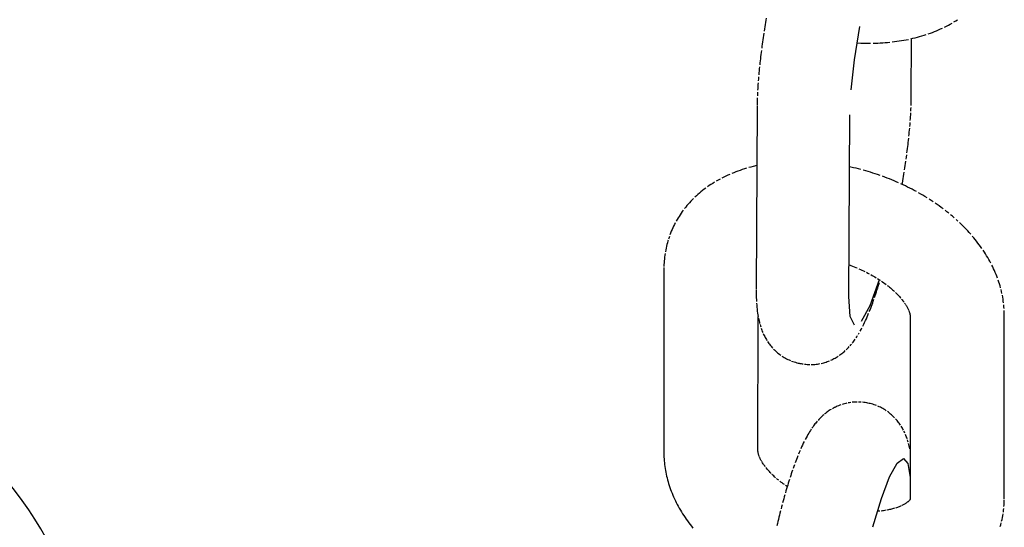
# Model space of a CAD drawing. Extents: x -285 to 5863, y 308 to 3178.
# Tile 140 of 256: x 222.268 to 223.499, y 983.841 to 984.476. Entities that reach past the tile are written whole.
import ezdxf

# ---------------------------------------------------------------- set-up
doc = ezdxf.new("R2010")
doc.units = 0
doc.header["$MEASUREMENT"] = 0
doc.layers.add('SPILL-BUCKET', color=1, linetype='CONTINUOUS')

msp = doc.modelspace()

# ---------------------------------------------------------------- linework, layer by layer
at = {"layer": 'SPILL-BUCKET', "color": 1, "linetype": 'Continuous'}
for p, q in [((223.19992, 984.46945), (223.19948, 984.46672)), ((223.20037, 984.47219), (223.19992, 984.46945)), ((223.20083, 984.47494), (223.20037, 984.47219)), ((223.2013, 984.47768), (223.20083, 984.47494)), ((223.42427, 984.46634), (223.42668, 984.46756)), ((223.42668, 984.46756), (223.42905, 984.46881)), ((223.42905, 984.46881), (223.43139, 984.47009)), ((223.43139, 984.47009), (223.4337, 984.47141)), ((223.43598, 984.47276), (223.43822, 984.47414)), ((223.43822, 984.47414), (223.44042, 984.47554)), ((223.1978, 984.45586), (223.1974, 984.45316)), ((223.1982, 984.45856), (223.1978, 984.45586)), ((223.19905, 984.46399), (223.19862, 984.46127)), ((223.19948, 984.46672), (223.19905, 984.46399)), ((223.31165, 984.4256), (223.31826, 984.46699)), ((223.39311, 984.45446), (223.39585, 984.45525)), ((223.39585, 984.45525), (223.39856, 984.45608)), ((223.39856, 984.45608), (223.40125, 984.45694)), ((223.40392, 984.45785), (223.40656, 984.45878)), ((223.40656, 984.45878), (223.40918, 984.45976)), ((223.40918, 984.45976), (223.41176, 984.46077)), ((223.41176, 984.46077), (223.41433, 984.46182)), ((223.41433, 984.46182), (223.41685, 984.46289)), ((223.41685, 984.46289), (223.41936, 984.46401)), ((223.41936, 984.46401), (223.42183, 984.46516)), ((223.19626, 984.44513), (223.19589, 984.44247)), ((223.19663, 984.4478), (223.19626, 984.44513)), ((223.19701, 984.45048), (223.19663, 984.4478)), ((223.1974, 984.45316), (223.19701, 984.45048)), ((223.31502, 984.44667), (223.31966, 984.44646)), ((223.31966, 984.44646), (223.32271, 984.44635)), ((223.32271, 984.44635), (223.32576, 984.44628)), ((223.32576, 984.44628), (223.32881, 984.44625)), ((223.32881, 984.44625), (223.33184, 984.44624)), ((223.33487, 984.44628), (223.3379, 984.44634)), ((223.3379, 984.44634), (223.34091, 984.44644)), ((223.34091, 984.44644), (223.34392, 984.44658)), ((223.34392, 984.44658), (223.34692, 984.44676)), ((223.34692, 984.44676), (223.34991, 984.44697)), ((223.34991, 984.44697), (223.35288, 984.44721)), ((223.35288, 984.44721), (223.35585, 984.44749)), ((223.35881, 984.44781), (223.36175, 984.44816)), ((223.36175, 984.44816), (223.36468, 984.44855)), ((223.36468, 984.44855), (223.3676, 984.44898)), ((223.3676, 984.44898), (223.3705, 984.44944)), ((223.3705, 984.44944), (223.37339, 984.44994)), ((223.37339, 984.44994), (223.37626, 984.45047)), ((223.37626, 984.45047), (223.37912, 984.45104)), ((223.38195, 984.45165), (223.38477, 984.4523)), ((223.38264, 984.3786), (223.38302, 984.45191)), ((223.38477, 984.4523), (223.38757, 984.45298)), ((223.38757, 984.45298), (223.39035, 984.4537)), ((223.39035, 984.4537), (223.39311, 984.45446)), ((223.19454, 984.43196), (223.19422, 984.42936)), ((223.19486, 984.43457), (223.19454, 984.43196)), ((223.1952, 984.4372), (223.19486, 984.43457)), ((223.19589, 984.44247), (223.19554, 984.43983)), ((223.19334, 984.42165), (223.19306, 984.41911)), ((223.19362, 984.42421), (223.19334, 984.42165)), ((223.19392, 984.42678), (223.19362, 984.42421)), ((223.19422, 984.42936), (223.19392, 984.42678)), ((223.30741, 984.3879), (223.31165, 984.4256)), ((223.19206, 984.40908), (223.19184, 984.40661)), ((223.1923, 984.41156), (223.19206, 984.40908)), ((223.19254, 984.41406), (223.1923, 984.41156)), ((223.19279, 984.41658), (223.19254, 984.41406)), ((223.19089, 984.39449), (223.19073, 984.39212)), ((223.19105, 984.39689), (223.19089, 984.39449)), ((223.19142, 984.40172), (223.19123, 984.39929)), ((223.19163, 984.40415), (223.19142, 984.40172)), ((223.19022, 984.38275), (223.19012, 984.38044)), ((223.19033, 984.38507), (223.19022, 984.38275)), ((223.19058, 984.38975), (223.19045, 984.38741)), ((223.19073, 984.39212), (223.19058, 984.38975)), ((223.18987, 984.37132), (223.18984, 984.36907)), ((223.18991, 984.37359), (223.18987, 984.37132)), ((223.18997, 984.37586), (223.18991, 984.37359)), ((223.19004, 984.37815), (223.18997, 984.37586)), ((223.38243, 984.36831), (223.3825, 984.3706)), ((223.3825, 984.3706), (223.38256, 984.37287)), ((223.38256, 984.37287), (223.3826, 984.37515)), ((223.3826, 984.37515), (223.38263, 984.37739)), ((223.38263, 984.378), (223.38264, 984.3786)), ((223.18984, 984.36787), (223.18863, 984.13947)), ((223.18984, 984.36846), (223.18984, 984.36787)), ((223.30467, 984.12986), (223.30587, 984.35668)), ((223.38175, 984.35434), (223.38189, 984.35671)), ((223.38189, 984.35671), (223.38202, 984.35906)), ((223.38214, 984.36139), (223.38225, 984.36371)), ((223.38225, 984.36371), (223.38235, 984.36602)), ((223.38085, 984.34231), (223.38105, 984.34474)), ((223.38105, 984.34474), (223.38124, 984.34717)), ((223.38142, 984.34957), (223.38159, 984.35197)), ((223.38159, 984.35197), (223.38175, 984.35434)), ((223.37968, 984.32988), (223.37993, 984.3324)), ((223.37993, 984.3324), (223.38018, 984.3349)), ((223.38018, 984.3349), (223.38041, 984.33739)), ((223.38041, 984.33739), (223.38063, 984.33985)), ((223.37825, 984.3171), (223.37856, 984.31968)), ((223.37856, 984.31968), (223.37885, 984.32226)), ((223.37885, 984.32226), (223.37914, 984.32481)), ((223.37914, 984.32481), (223.37941, 984.32736)), ((223.37728, 984.30927), (223.37761, 984.31189)), ((223.37761, 984.31189), (223.37794, 984.3145)), ((223.37794, 984.3145), (223.37825, 984.3171)), ((223.37507, 984.2933), (223.37547, 984.29599)), ((223.37547, 984.29599), (223.37585, 984.29866)), ((223.37622, 984.30133), (223.37658, 984.30399)), ((223.37658, 984.30399), (223.37693, 984.30663)), ((223.16071, 984.28443), (223.15815, 984.28338)), ((223.1633, 984.28543), (223.16071, 984.28443)), ((223.16591, 984.28641), (223.1633, 984.28543)), ((223.16855, 984.28735), (223.16591, 984.28641)), ((223.17122, 984.28825), (223.16855, 984.28735)), ((223.17391, 984.28911), (223.17122, 984.28825)), ((223.17662, 984.28994), (223.17391, 984.28911)), ((223.18212, 984.29149), (223.17936, 984.29074)), ((223.1849, 984.29221), (223.18212, 984.29149)), ((223.18944, 984.2933), (223.1849, 984.29221)), ((223.31051, 984.29068), (223.30553, 984.29181)), ((223.31355, 984.28995), (223.31051, 984.29068)), ((223.31659, 984.28919), (223.31355, 984.28995)), ((223.31962, 984.28841), (223.31659, 984.28919)), ((223.32565, 984.28674), (223.32264, 984.28759)), ((223.32866, 984.28586), (223.32565, 984.28674)), ((223.33166, 984.28495), (223.32866, 984.28586)), ((223.33465, 984.28401), (223.33166, 984.28495)), ((223.33763, 984.28305), (223.33465, 984.28401)), ((223.3406, 984.28205), (223.33763, 984.28305)), ((223.37343, 984.28247), (223.37385, 984.28519)), ((223.37427, 984.2879), (223.37468, 984.2906)), ((223.37468, 984.2906), (223.37507, 984.2933)), ((223.13426, 984.27106), (223.13206, 984.26965)), ((223.1365, 984.27244), (223.13426, 984.27106)), ((223.14108, 984.2751), (223.13877, 984.27378)), ((223.14342, 984.27638), (223.14108, 984.2751)), ((223.1482, 984.27885), (223.1458, 984.27764)), ((223.15065, 984.28004), (223.1482, 984.27885)), ((223.15312, 984.28119), (223.15065, 984.28004)), ((223.15562, 984.2823), (223.15312, 984.28119)), ((223.34356, 984.28102), (223.3406, 984.28205)), ((223.34945, 984.27888), (223.34651, 984.27997)), ((223.35237, 984.27777), (223.34945, 984.27888)), ((223.35528, 984.27662), (223.35237, 984.27777)), ((223.35818, 984.27545), (223.35528, 984.27662)), ((223.36107, 984.27425), (223.35818, 984.27545)), ((223.36394, 984.27302), (223.36107, 984.27425)), ((223.36679, 984.27177), (223.36394, 984.27302)), ((223.37246, 984.26917), (223.36964, 984.27048)), ((223.37133, 984.26969), (223.37164, 984.27153)), ((223.37164, 984.27153), (223.3721, 984.27427)), ((223.3721, 984.27427), (223.37255, 984.27701)), ((223.37255, 984.27701), (223.37299, 984.27974)), ((223.37299, 984.27974), (223.37343, 984.28247)), ((223.11768, 984.25895), (223.11578, 984.25731)), ((223.11962, 984.26056), (223.11768, 984.25895)), ((223.1216, 984.26215), (223.11962, 984.26056)), ((223.12362, 984.26371), (223.1216, 984.26215)), ((223.12567, 984.26523), (223.12362, 984.26371)), ((223.12989, 984.26821), (223.12776, 984.26674)), ((223.13206, 984.26965), (223.12989, 984.26821)), ((223.37527, 984.26783), (223.37246, 984.26917)), ((223.37806, 984.26647), (223.37527, 984.26783)), ((223.38084, 984.26507), (223.37806, 984.26647)), ((223.38359, 984.26365), (223.38084, 984.26507)), ((223.38633, 984.26221), (223.38359, 984.26365)), ((223.38905, 984.26073), (223.38633, 984.26221)), ((223.39443, 984.25771), (223.39175, 984.25923)), ((223.10523, 984.24693), (223.10361, 984.24512)), ((223.10688, 984.24872), (223.10523, 984.24693)), ((223.10858, 984.25049), (223.10688, 984.24872)), ((223.11032, 984.25223), (223.10858, 984.25049)), ((223.11392, 984.25564), (223.1121, 984.25395)), ((223.11578, 984.25731), (223.11392, 984.25564)), ((223.39709, 984.25615), (223.39443, 984.25771)), ((223.39973, 984.25457), (223.39709, 984.25615)), ((223.40234, 984.25297), (223.39973, 984.25457)), ((223.40751, 984.24969), (223.40494, 984.25134)), ((223.41006, 984.24801), (223.40751, 984.24969)), ((223.41508, 984.24457), (223.41258, 984.2463)), ((223.09477, 984.23377), (223.09345, 984.23181)), ((223.09614, 984.23572), (223.09477, 984.23377)), ((223.09755, 984.23764), (223.09614, 984.23572)), ((223.1005, 984.24142), (223.09901, 984.23954)), ((223.10203, 984.24328), (223.1005, 984.24142)), ((223.10361, 984.24512), (223.10203, 984.24328)), ((223.41755, 984.24282), (223.41508, 984.24457)), ((223.42, 984.24104), (223.41755, 984.24282)), ((223.42242, 984.23924), (223.42, 984.24104)), ((223.42718, 984.23557), (223.42482, 984.23742)), ((223.42952, 984.2337), (223.42718, 984.23557)), ((223.08745, 984.22171), (223.08638, 984.21964)), ((223.08972, 984.2258), (223.08856, 984.22377)), ((223.09092, 984.22782), (223.08972, 984.2258)), ((223.09216, 984.22982), (223.09092, 984.22782)), ((223.09345, 984.23181), (223.09216, 984.22982)), ((223.43411, 984.22989), (223.43183, 984.2318)), ((223.43636, 984.22795), (223.43411, 984.22989)), ((223.44077, 984.22401), (223.43858, 984.22599)), ((223.44504, 984.21998), (223.44292, 984.22201)), ((223.08166, 984.20904), (223.08084, 984.20688)), ((223.08252, 984.21119), (223.08166, 984.20904)), ((223.08342, 984.21332), (223.08252, 984.21119)), ((223.08436, 984.21545), (223.08342, 984.21332)), ((223.08535, 984.21755), (223.08436, 984.21545)), ((223.08638, 984.21964), (223.08535, 984.21755)), ((223.44713, 984.21794), (223.44504, 984.21998)), ((223.44919, 984.21588), (223.44713, 984.21794)), ((223.45121, 984.2138), (223.44919, 984.21588)), ((223.45319, 984.2117), (223.45121, 984.2138)), ((223.45514, 984.20958), (223.45319, 984.2117)), ((223.45705, 984.20745), (223.45514, 984.20958)), ((223.07765, 984.19697), (223.07706, 984.19474)), ((223.0783, 984.19918), (223.07765, 984.19697)), ((223.07862, 984.20021), (223.0783, 984.19918)), ((223.0793, 984.20238), (223.07894, 984.20126)), ((223.07969, 984.20354), (223.07932, 984.20237)), ((223.08007, 984.2047), (223.07969, 984.20354)), ((223.46076, 984.20313), (223.45892, 984.2053)), ((223.46255, 984.20095), (223.46076, 984.20313)), ((223.46432, 984.19875), (223.46255, 984.20095)), ((223.46603, 984.19654), (223.46432, 984.19875)), ((223.46771, 984.19431), (223.46603, 984.19654)), ((223.07553, 984.18799), (223.0751, 984.18573)), ((223.07599, 984.19025), (223.07553, 984.18799)), ((223.07651, 984.1925), (223.07599, 984.19025)), ((223.07706, 984.19474), (223.07651, 984.1925)), ((223.46935, 984.19207), (223.46771, 984.19431)), ((223.47094, 984.18981), (223.46935, 984.19207)), ((223.47401, 984.18527), (223.4725, 984.18755)), ((223.47548, 984.18298), (223.47401, 984.18527)), ((223.07349, 984.17194), (223.07337, 984.16961)), ((223.07365, 984.17426), (223.07349, 984.17194)), ((223.07385, 984.17657), (223.07365, 984.17426)), ((223.0741, 984.17887), (223.07385, 984.17657)), ((223.07439, 984.18116), (223.0741, 984.17887)), ((223.07473, 984.18345), (223.07439, 984.18116)), ((223.47691, 984.18068), (223.47548, 984.18298)), ((223.47829, 984.17838), (223.47691, 984.18068)), ((223.47963, 984.17606), (223.47829, 984.17838)), ((223.48092, 984.17374), (223.47963, 984.17606)), ((223.48218, 984.17141), (223.48092, 984.17374)), ((223.07328, 984.16476), (223.07322, 984.02959)), ((223.07328, 984.16602), (223.07328, 984.16476)), ((223.07337, 984.16961), (223.0733, 984.16729)), ((223.30488, 984.16937), (223.30915, 984.16774)), ((223.30652, 984.16873), (223.30714, 984.1685)), ((223.30915, 984.16774), (223.31113, 984.16695)), ((223.31113, 984.16695), (223.31311, 984.16615)), ((223.31311, 984.16615), (223.31507, 984.16533)), ((223.31701, 984.16448), (223.31894, 984.16362)), ((223.31894, 984.16362), (223.32085, 984.16275)), ((223.32085, 984.16275), (223.32274, 984.16185)), ((223.32274, 984.16185), (223.32461, 984.16094)), ((223.32646, 984.16002), (223.32829, 984.15907)), ((223.48455, 984.16672), (223.48338, 984.16907)), ((223.48566, 984.16438), (223.48455, 984.16672)), ((223.48674, 984.16202), (223.48566, 984.16438)), ((223.48776, 984.15966), (223.48674, 984.16202)), ((223.48875, 984.15729), (223.48776, 984.15966)), ((223.32829, 984.15907), (223.3301, 984.15812)), ((223.34258, 984.15069), (223.33076, 984.11816)), ((223.33188, 984.15715), (223.33364, 984.15616)), ((223.33364, 984.15616), (223.33538, 984.15517)), ((223.33538, 984.15517), (223.33709, 984.15416)), ((223.33709, 984.15416), (223.33877, 984.15314)), ((223.34043, 984.15211), (223.34205, 984.15108)), ((223.34205, 984.15108), (223.34365, 984.15002)), ((223.34357, 984.14958), (223.34369, 984.15)), ((223.34522, 984.14897), (223.34677, 984.14791)), ((223.34677, 984.14791), (223.34827, 984.14684)), ((223.48968, 984.15493), (223.48875, 984.15729)), ((223.49058, 984.15256), (223.48968, 984.15493)), ((223.49223, 984.14781), (223.49142, 984.15019)), ((223.49298, 984.14544), (223.49223, 984.14781)), ((223.18863, 984.13839), (223.18863, 984.13732)), ((223.18863, 984.13732), (223.18864, 984.13503)), ((223.18864, 984.13503), (223.18867, 984.13277)), ((223.33829, 984.13309), (223.33905, 984.13538)), ((223.33905, 984.13538), (223.33976, 984.13754)), ((223.33976, 984.13754), (223.34047, 984.13972)), ((223.34047, 984.13972), (223.34061, 984.14017)), ((223.34061, 984.14017), (223.34075, 984.14062)), ((223.34075, 984.14062), (223.34135, 984.1425)), ((223.34135, 984.1425), (223.34173, 984.14368)), ((223.34173, 984.14368), (223.3421, 984.14486)), ((223.3421, 984.14486), (223.34284, 984.14721)), ((223.34827, 984.14684), (223.34975, 984.14576)), ((223.34975, 984.14576), (223.3512, 984.14468)), ((223.35261, 984.1436), (223.35399, 984.14251)), ((223.35399, 984.14251), (223.35534, 984.14142)), ((223.35534, 984.14142), (223.35666, 984.14034)), ((223.35666, 984.14034), (223.35794, 984.13924)), ((223.35794, 984.13924), (223.35918, 984.13816)), ((223.35918, 984.13816), (223.36039, 984.13707)), ((223.36039, 984.13707), (223.36157, 984.13598)), ((223.4937, 984.14306), (223.49298, 984.14544)), ((223.49436, 984.14069), (223.4937, 984.14306)), ((223.49556, 984.13593), (223.49499, 984.1383)), ((223.49609, 984.13355), (223.49556, 984.13593)), ((223.18867, 984.13277), (223.18872, 984.13049)), ((223.18872, 984.13049), (223.18879, 984.12824)), ((223.18879, 984.12824), (223.18888, 984.12592)), ((223.18888, 984.12592), (223.189, 984.12363)), ((223.3064, 984.10478), (223.30467, 984.12986)), ((223.33438, 984.12188), (223.33517, 984.12409)), ((223.33517, 984.12409), (223.33597, 984.12633)), ((223.33675, 984.12856), (223.33753, 984.13083)), ((223.33753, 984.13083), (223.33829, 984.13309)), ((223.36271, 984.1349), (223.36381, 984.13382)), ((223.36381, 984.13382), (223.36488, 984.13275)), ((223.36488, 984.13275), (223.36591, 984.13169)), ((223.36591, 984.13169), (223.3669, 984.13063)), ((223.3669, 984.13063), (223.36786, 984.12958)), ((223.36786, 984.12958), (223.36878, 984.12853)), ((223.36878, 984.12853), (223.36966, 984.1275)), ((223.37051, 984.12648), (223.37132, 984.12548)), ((223.37132, 984.12548), (223.3721, 984.12448)), ((223.3721, 984.12448), (223.37284, 984.1235)), ((223.37284, 984.1235), (223.37354, 984.12254)), ((223.49702, 984.1288), (223.49658, 984.13118)), ((223.49742, 984.12643), (223.49702, 984.1288)), ((223.49777, 984.12406), (223.49742, 984.12643)), ((223.49808, 984.12169), (223.49777, 984.12406)), ((223.18914, 984.12126), (223.18932, 984.1189)), ((223.18932, 984.1189), (223.18953, 984.11643)), ((223.18953, 984.11643), (223.18978, 984.11397)), ((223.18978, 984.11397), (223.19008, 984.11138)), ((223.19008, 984.11138), (223.19044, 984.1088)), ((223.33076, 984.11816), (223.32012, 984.09862)), ((223.33017, 984.11087), (223.33105, 984.11308)), ((223.33105, 984.11308), (223.3319, 984.11526)), ((223.3319, 984.11526), (223.33274, 984.11747)), ((223.33274, 984.11747), (223.33356, 984.11966)), ((223.33356, 984.11966), (223.33438, 984.12188)), ((223.37421, 984.12159), (223.37484, 984.12066)), ((223.37484, 984.12066), (223.37544, 984.11974)), ((223.376, 984.11885), (223.37653, 984.11797)), ((223.37653, 984.11797), (223.37703, 984.11712)), ((223.37703, 984.11712), (223.37749, 984.11628)), ((223.37749, 984.11628), (223.37792, 984.11547)), ((223.37792, 984.11547), (223.37832, 984.11468)), ((223.37832, 984.11468), (223.37869, 984.11392)), ((223.37869, 984.11392), (223.37903, 984.11318)), ((223.37934, 984.11247), (223.37963, 984.11178)), ((223.37963, 984.11178), (223.37988, 984.11112)), ((223.37988, 984.11112), (223.38011, 984.11048)), ((223.38011, 984.11048), (223.38031, 984.10988)), ((223.49856, 984.11697), (223.49834, 984.11933)), ((223.49873, 984.11461), (223.49856, 984.11697)), ((223.49895, 984.1099), (223.49886, 984.11225)), ((223.19044, 984.1088), (223.19075, 984.10673)), ((223.19075, 984.10673), (223.19111, 984.10466)), ((223.19091, 983.93653), (223.19099, 984.10478)), ((223.19145, 984.10282), (223.19183, 984.10098)), ((223.19183, 984.10098), (223.1922, 984.09932)), ((223.1922, 984.09932), (223.19261, 984.09765)), ((223.31172, 984.09401), (223.3064, 984.10478)), ((223.32434, 984.0974), (223.32542, 984.09974)), ((223.32542, 984.09974), (223.32643, 984.10198)), ((223.32643, 984.10198), (223.32742, 984.10426)), ((223.32742, 984.10426), (223.32836, 984.10645)), ((223.32836, 984.10645), (223.32928, 984.10869)), ((223.38049, 984.1093), (223.38065, 984.10875)), ((223.38065, 984.10875), (223.38079, 984.10823)), ((223.3809, 984.10774), (223.381, 984.10728)), ((223.381, 984.10728), (223.38108, 984.10685)), ((223.38108, 984.10685), (223.38114, 984.10645)), ((223.38114, 984.10645), (223.38119, 984.10608)), ((223.38126, 984.10496), (223.38116, 983.87673)), ((223.38122, 984.10574), (223.38124, 984.10543)), ((223.38124, 984.10543), (223.38125, 984.10518)), ((223.49889, 983.87673), (223.49899, 984.10654)), ((223.49898, 984.10822), (223.49895, 984.1099)), ((223.49899, 984.10654), (223.49898, 984.10822)), ((223.19261, 984.09765), (223.19301, 984.09611)), ((223.19344, 984.09456), (223.19386, 984.0931)), ((223.19386, 984.0931), (223.19432, 984.09164)), ((223.19479, 984.09025), (223.19528, 984.08886)), ((223.19528, 984.08886), (223.19578, 984.08752)), ((223.19578, 984.08752), (223.19631, 984.08617)), ((223.19631, 984.08617), (223.19686, 984.08486)), ((223.31866, 984.0863), (223.31981, 984.08838)), ((223.31981, 984.08838), (223.32093, 984.09049)), ((223.3221, 984.09278), (223.32324, 984.09511)), ((223.32324, 984.09511), (223.32434, 984.0974)), ((223.19743, 984.08355), (223.19802, 984.08227)), ((223.19802, 984.08227), (223.19864, 984.08099)), ((223.19864, 984.08099), (223.19928, 984.07973)), ((223.19928, 984.07973), (223.19995, 984.07847)), ((223.19995, 984.07847), (223.20064, 984.07723)), ((223.20064, 984.07723), (223.20137, 984.076)), ((223.20137, 984.076), (223.20212, 984.07478)), ((223.2029, 984.07356), (223.20371, 984.07236)), ((223.30982, 984.07271), (223.31074, 984.07392)), ((223.31074, 984.07392), (223.31169, 984.07523)), ((223.31169, 984.07523), (223.31261, 984.07654)), ((223.31359, 984.07798), (223.31453, 984.07942)), ((223.31453, 984.07942), (223.31555, 984.08102)), ((223.31654, 984.08263), (223.31761, 984.08446)), ((223.20371, 984.07236), (223.20455, 984.07117)), ((223.20455, 984.07117), (223.20542, 984.06999)), ((223.20542, 984.06999), (223.20633, 984.06882)), ((223.20633, 984.06882), (223.20726, 984.06767)), ((223.20726, 984.06767), (223.20822, 984.06653)), ((223.20822, 984.06653), (223.20933, 984.06529)), ((223.21048, 984.06407), (223.21167, 984.06287)), ((223.21167, 984.06287), (223.21289, 984.0617)), ((223.21289, 984.0617), (223.21415, 984.06056)), ((223.29801, 984.06021), (223.29908, 984.06112)), ((223.29908, 984.06112), (223.30013, 984.06207)), ((223.30116, 984.06303), (223.30218, 984.06401)), ((223.30218, 984.06401), (223.30316, 984.065)), ((223.30316, 984.065), (223.30415, 984.06603)), ((223.30415, 984.06603), (223.30511, 984.06706)), ((223.30607, 984.06814), (223.30701, 984.06922)), ((223.30701, 984.06922), (223.30796, 984.07036)), ((223.30888, 984.0715), (223.30982, 984.07271)), ((223.21415, 984.06056), (223.21544, 984.05945)), ((223.21544, 984.05945), (223.21676, 984.05837)), ((223.21676, 984.05837), (223.21811, 984.05733)), ((223.21811, 984.05733), (223.21949, 984.05633)), ((223.2209, 984.05536), (223.22233, 984.05443)), ((223.22233, 984.05443), (223.22379, 984.05354)), ((223.22379, 984.05354), (223.22527, 984.0527)), ((223.22527, 984.0527), (223.22677, 984.05189)), ((223.22677, 984.05189), (223.22829, 984.05113)), ((223.22829, 984.05113), (223.22983, 984.05041)), ((223.22983, 984.05041), (223.23139, 984.04973)), ((223.23296, 984.0491), (223.23455, 984.04851)), ((223.27759, 984.04835), (223.27904, 984.04889)), ((223.27904, 984.04889), (223.28047, 984.04946)), ((223.28188, 984.05007), (223.28327, 984.0507)), ((223.28327, 984.0507), (223.28464, 984.05136)), ((223.28464, 984.05136), (223.28598, 984.05205)), ((223.28598, 984.05205), (223.28729, 984.05277)), ((223.28729, 984.05277), (223.28858, 984.05351)), ((223.28858, 984.05351), (223.28985, 984.05427)), ((223.28985, 984.05427), (223.29109, 984.05506)), ((223.2923, 984.05586), (223.29349, 984.0567)), ((223.29349, 984.0567), (223.29466, 984.05754)), ((223.29466, 984.05754), (223.2958, 984.05841)), ((223.2958, 984.05841), (223.29691, 984.0593)), ((223.29691, 984.0593), (223.29801, 984.06021)), ((223.23455, 984.04851), (223.23615, 984.04797)), ((223.23615, 984.04797), (223.23775, 984.04748)), ((223.23775, 984.04748), (223.23938, 984.04702)), ((223.23938, 984.04702), (223.241, 984.0466)), ((223.241, 984.0466), (223.24264, 984.04625)), ((223.24264, 984.04625), (223.24301, 984.04618)), ((223.24339, 984.0461), (223.24484, 984.04582)), ((223.24485, 984.04583), (223.24611, 984.04559)), ((223.24611, 984.04559), (223.24737, 984.04538)), ((223.24902, 984.04515), (223.25066, 984.04497)), ((223.25066, 984.04497), (223.25231, 984.04484)), ((223.25231, 984.04484), (223.25395, 984.04474)), ((223.25395, 984.04474), (223.25559, 984.04469)), ((223.25723, 984.04469), (223.25886, 984.04473)), ((223.25886, 984.04473), (223.26049, 984.04481)), ((223.26049, 984.04481), (223.26211, 984.04494)), ((223.26211, 984.04494), (223.26372, 984.0451)), ((223.26372, 984.0451), (223.26531, 984.04531)), ((223.26531, 984.04531), (223.2669, 984.04555)), ((223.2669, 984.04555), (223.26847, 984.04584)), ((223.27003, 984.04617), (223.27158, 984.04653)), ((223.27158, 984.04653), (223.27311, 984.04693)), ((223.27311, 984.04693), (223.27462, 984.04737)), ((223.27462, 984.04737), (223.27611, 984.04784)), ((223.27611, 984.04784), (223.27759, 984.04835)), ((223.07322, 984.02959), (223.07318, 983.93495)), ((223.28136, 983.9879), (223.28011, 983.9871)), ((223.28262, 983.98867), (223.28136, 983.9879)), ((223.28524, 983.99014), (223.28391, 983.98941)), ((223.28659, 983.99084), (223.28524, 983.99014)), ((223.28701, 983.99105), (223.28659, 983.99084)), ((223.28795, 983.99152), (223.28701, 983.99105)), ((223.2889, 983.99197), (223.28795, 983.99152)), ((223.29007, 983.9925), (223.2889, 983.99197)), ((223.29171, 983.99319), (223.29017, 983.99254)), ((223.29315, 983.99376), (223.29171, 983.99319)), ((223.29461, 983.99429), (223.29315, 983.99376)), ((223.29759, 983.99526), (223.29609, 983.99479)), ((223.29911, 983.99569), (223.29759, 983.99526)), ((223.30065, 983.99609), (223.29911, 983.99569)), ((223.3022, 983.99644), (223.30065, 983.99609)), ((223.30534, 983.99704), (223.30376, 983.99676)), ((223.30694, 983.99728), (223.30534, 983.99704)), ((223.31015, 983.99764), (223.30854, 983.99748)), ((223.31177, 983.99775), (223.31015, 983.99764)), ((223.3134, 983.99782), (223.31177, 983.99775)), ((223.31504, 983.99785), (223.3134, 983.99782)), ((223.31833, 983.99779), (223.31668, 983.99784)), ((223.31997, 983.99768), (223.31833, 983.99779)), ((223.32327, 983.99735), (223.32162, 983.99754)), ((223.32492, 983.99712), (223.32327, 983.99735)), ((223.32656, 983.99683), (223.32492, 983.99712)), ((223.32678, 983.99678), (223.32656, 983.99683)), ((223.32846, 983.99647), (223.32701, 983.99675)), ((223.32988, 983.99617), (223.32846, 983.99646)), ((223.33129, 983.99586), (223.32988, 983.99617)), ((223.33292, 983.99544), (223.33129, 983.99586)), ((223.33454, 983.99498), (223.33292, 983.99544)), ((223.33615, 983.99447), (223.33454, 983.99498)), ((223.33775, 983.99392), (223.33615, 983.99447)), ((223.33933, 983.99332), (223.33775, 983.99392)), ((223.34246, 983.992), (223.3409, 983.99268)), ((223.344, 983.99127), (223.34246, 983.992)), ((223.34552, 983.9905), (223.344, 983.99127)), ((223.34702, 983.98968), (223.34552, 983.9905)), ((223.3485, 983.98882), (223.34702, 983.98968)), ((223.34995, 983.98793), (223.3485, 983.98882)), ((223.35138, 983.98699), (223.34995, 983.98793)), ((223.267, 983.97601), (223.26603, 983.97497)), ((223.26799, 983.97706), (223.267, 983.97601)), ((223.26899, 983.97806), (223.26799, 983.97706)), ((223.27001, 983.97906), (223.26899, 983.97806)), ((223.27104, 983.98002), (223.27001, 983.97906)), ((223.27211, 983.98098), (223.27104, 983.98002)), ((223.27318, 983.98191), (223.27211, 983.98098)), ((223.27539, 983.98372), (223.27428, 983.98283)), ((223.27654, 983.9846), (223.27539, 983.98372)), ((223.27771, 983.98545), (223.27654, 983.9846)), ((223.2789, 983.98629), (223.27771, 983.98545)), ((223.28011, 983.9871), (223.2789, 983.98629)), ((223.35416, 983.98501), (223.35279, 983.98602)), ((223.35551, 983.98396), (223.35416, 983.98501)), ((223.35683, 983.98288), (223.35551, 983.98396)), ((223.35811, 983.98177), (223.35683, 983.98288)), ((223.35936, 983.98062), (223.35811, 983.98177)), ((223.36058, 983.97944), (223.35936, 983.98062)), ((223.36176, 983.97824), (223.36058, 983.97944)), ((223.3639, 983.97589), (223.36291, 983.97702)), ((223.36487, 983.97476), (223.3639, 983.97589)), ((223.25743, 983.96381), (223.25646, 983.96233)), ((223.25936, 983.96663), (223.25842, 983.96528)), ((223.26033, 983.96797), (223.25936, 983.96663)), ((223.26126, 983.96921), (223.26033, 983.96797)), ((223.26222, 983.97045), (223.26126, 983.96921)), ((223.26315, 983.97161), (223.26222, 983.97045)), ((223.26411, 983.97277), (223.26315, 983.97161)), ((223.26506, 983.97387), (223.26411, 983.97277)), ((223.3658, 983.9736), (223.36487, 983.97476)), ((223.3667, 983.97243), (223.3658, 983.9736)), ((223.36758, 983.97125), (223.3667, 983.97243)), ((223.36842, 983.97006), (223.36758, 983.97125)), ((223.36924, 983.96885), (223.36842, 983.97006)), ((223.37077, 983.9664), (223.37002, 983.96763)), ((223.3715, 983.96516), (223.37077, 983.9664)), ((223.3722, 983.96391), (223.3715, 983.96516)), ((223.37287, 983.96265), (223.3722, 983.96391)), ((223.25107, 983.9531), (223.24994, 983.95094)), ((223.25223, 983.95524), (223.25107, 983.9531)), ((223.25331, 983.95713), (223.25223, 983.95524)), ((223.25441, 983.95901), (223.25331, 983.95713)), ((223.25542, 983.96068), (223.25441, 983.95901)), ((223.25646, 983.96233), (223.25542, 983.96068)), ((223.37414, 983.9601), (223.37352, 983.96137)), ((223.37474, 983.95879), (223.37414, 983.9601)), ((223.37587, 983.95614), (223.37531, 983.95748)), ((223.3764, 983.9548), (223.37587, 983.95614)), ((223.37692, 983.95341), (223.3764, 983.9548)), ((223.37741, 983.95203), (223.37692, 983.95341)), ((223.37835, 983.94913), (223.37789, 983.95057)), ((223.24546, 983.94167), (223.24447, 983.93943)), ((223.24653, 983.944), (223.24546, 983.94167)), ((223.24762, 983.94629), (223.24653, 983.944)), ((223.24877, 983.94864), (223.24762, 983.94629)), ((223.3788, 983.9476), (223.37835, 983.94913)), ((223.37965, 983.94442), (223.37922, 983.94607)), ((223.38004, 983.94279), (223.37965, 983.94442)), ((223.38045, 983.94099), (223.38004, 983.94279)), ((223.38082, 983.9392), (223.38045, 983.94099)), ((223.07318, 983.93495), (223.07318, 983.93485)), ((223.07318, 983.93485), (223.07318, 983.93475)), ((223.07318, 983.93475), (223.07319, 983.93307)), ((223.07319, 983.93307), (223.07322, 983.9314)), ((223.07322, 983.9314), (223.07331, 983.92904)), ((223.07331, 983.92904), (223.07343, 983.92669)), ((223.07343, 983.92669), (223.07361, 983.92433)), ((223.19091, 983.93631), (223.19091, 983.93653)), ((223.19093, 983.93606), (223.19091, 983.93631)), ((223.19095, 983.93575), (223.19093, 983.93606)), ((223.19098, 983.93541), (223.19095, 983.93575)), ((223.19103, 983.93504), (223.19098, 983.93541)), ((223.19109, 983.93464), (223.19103, 983.93504)), ((223.19127, 983.93375), (223.19117, 983.93421)), ((223.19138, 983.93326), (223.19127, 983.93375)), ((223.19152, 983.93274), (223.19138, 983.93326)), ((223.19167, 983.93219), (223.19152, 983.93274)), ((223.19185, 983.93161), (223.19167, 983.93219)), ((223.19206, 983.93101), (223.19185, 983.93161)), ((223.19229, 983.93037), (223.19206, 983.93101)), ((223.19282, 983.92902), (223.19254, 983.92971)), ((223.19314, 983.92831), (223.19282, 983.92902)), ((223.19348, 983.92757), (223.19314, 983.92831)), ((223.19384, 983.92681), (223.19348, 983.92757)), ((223.19424, 983.92602), (223.19384, 983.92681)), ((223.19468, 983.92521), (223.19424, 983.92602)), ((223.23901, 983.92612), (223.23816, 983.9239)), ((223.23986, 983.92831), (223.23901, 983.92612)), ((223.24073, 983.93053), (223.23986, 983.92831)), ((223.24254, 983.93496), (223.24162, 983.93272)), ((223.24348, 983.93716), (223.24254, 983.93496)), ((223.36496, 983.92154), (223.37274, 983.92722)), ((223.37274, 983.92722), (223.37828, 983.92106)), ((223.07361, 983.92433), (223.07383, 983.92197)), ((223.07383, 983.92197), (223.07409, 983.9196)), ((223.07409, 983.9196), (223.0744, 983.91724)), ((223.0744, 983.91724), (223.07475, 983.91486)), ((223.07475, 983.91486), (223.07515, 983.9125)), ((223.19514, 983.92437), (223.19468, 983.92521)), ((223.19617, 983.92264), (223.19563, 983.92352)), ((223.19673, 983.92175), (223.19617, 983.92264)), ((223.19733, 983.92083), (223.19673, 983.92175)), ((223.19796, 983.9199), (223.19733, 983.92083)), ((223.19863, 983.91895), (223.19796, 983.9199)), ((223.19933, 983.91799), (223.19863, 983.91895)), ((223.20007, 983.91701), (223.19933, 983.91799)), ((223.20166, 983.91501), (223.20085, 983.91601)), ((223.20251, 983.91399), (223.20166, 983.91501)), ((223.20339, 983.91296), (223.20251, 983.91399)), ((223.23572, 983.91724), (223.23493, 983.91498)), ((223.23652, 983.91946), (223.23572, 983.91724)), ((223.23816, 983.9239), (223.23734, 983.9217)), ((223.35554, 983.90443), (223.36496, 983.92154)), ((223.37828, 983.92106), (223.38117, 983.9035)), ((223.07515, 983.9125), (223.07559, 983.91012)), ((223.07559, 983.91012), (223.07607, 983.90774)), ((223.07607, 983.90774), (223.07661, 983.90537)), ((223.07661, 983.90537), (223.07718, 983.90299)), ((223.07718, 983.90299), (223.07781, 983.90061)), ((223.20431, 983.91191), (223.20339, 983.91296)), ((223.20527, 983.91087), (223.20431, 983.91191)), ((223.20626, 983.9098), (223.20527, 983.91087)), ((223.20729, 983.90874), (223.20626, 983.9098)), ((223.20946, 983.90659), (223.20836, 983.90767)), ((223.2106, 983.90551), (223.20946, 983.90659)), ((223.21178, 983.90442), (223.2106, 983.90551)), ((223.21299, 983.90334), (223.21178, 983.90442)), ((223.21551, 983.90115), (223.21423, 983.90225)), ((223.21682, 983.90007), (223.21551, 983.90115)), ((223.23033, 983.90122), (223.22959, 983.89888)), ((223.23184, 983.90587), (223.23108, 983.90356)), ((223.2326, 983.90817), (223.23184, 983.90587)), ((223.23337, 983.91045), (223.2326, 983.90817)), ((223.23415, 983.91273), (223.23337, 983.91045)), ((223.3452, 983.87721), (223.35554, 983.90443)), ((223.07781, 983.90061), (223.07847, 983.89824)), ((223.07847, 983.89824), (223.07918, 983.89586)), ((223.07918, 983.89586), (223.07994, 983.89348)), ((223.07994, 983.89348), (223.08074, 983.8911)), ((223.08074, 983.8911), (223.08159, 983.88874)), ((223.08159, 983.88874), (223.08249, 983.88636)), ((223.21955, 983.89789), (223.21817, 983.89898)), ((223.22097, 983.89681), (223.21955, 983.89789)), ((223.22242, 983.89573), (223.22097, 983.89681)), ((223.22389, 983.89465), (223.22242, 983.89573)), ((223.22751, 983.89214), (223.2254, 983.89358)), ((223.22667, 983.88931), (223.22595, 983.88688)), ((223.22739, 983.89173), (223.22667, 983.88931)), ((223.22812, 983.89413), (223.22739, 983.89173)), ((223.22885, 983.89651), (223.22812, 983.89413)), ((223.22959, 983.89888), (223.22885, 983.89651)), ((223.08249, 983.88636), (223.08342, 983.884)), ((223.08342, 983.884), (223.08441, 983.88163)), ((223.08441, 983.88163), (223.08543, 983.87928)), ((223.08543, 983.87928), (223.08651, 983.87692)), ((223.08651, 983.87692), (223.08762, 983.87457)), ((223.22313, 983.87699), (223.22244, 983.87448)), ((223.22383, 983.87949), (223.22313, 983.87699)), ((223.22453, 983.88197), (223.22383, 983.87949)), ((223.22595, 983.88688), (223.22524, 983.88443)), ((223.33473, 983.84195), (223.3452, 983.87721)), ((223.38115, 983.87654), (223.38114, 983.87632)), ((223.38116, 983.87663), (223.38115, 983.87654)), ((223.38116, 983.87673), (223.38116, 983.87663)), ((223.08762, 983.87457), (223.08879, 983.87222)), ((223.08879, 983.87222), (223.08999, 983.86989)), ((223.08999, 983.86989), (223.09125, 983.86756)), ((223.09125, 983.86756), (223.09254, 983.86524)), ((223.09254, 983.86524), (223.09388, 983.86291)), ((223.22038, 983.86685), (223.21971, 983.86428)), ((223.22106, 983.86941), (223.22038, 983.86685)), ((223.22244, 983.87448), (223.22175, 983.87195)), ((223.35803, 983.86401), (223.35671, 983.86369)), ((223.35932, 983.86435), (223.35803, 983.86401)), ((223.36057, 983.86469), (223.35932, 983.86435)), ((223.36179, 983.86505), (223.36057, 983.86469)), ((223.3641, 983.86579), (223.36296, 983.86541)), ((223.36521, 983.86617), (223.3641, 983.86579)), ((223.36627, 983.86656), (223.36521, 983.86617)), ((223.3673, 983.86696), (223.36627, 983.86656)), ((223.36829, 983.86736), (223.3673, 983.86696)), ((223.36924, 983.86776), (223.36829, 983.86736)), ((223.37016, 983.86817), (223.36924, 983.86776)), ((223.37187, 983.869), (223.37103, 983.86858)), ((223.37266, 983.86941), (223.37187, 983.869)), ((223.37343, 983.86983), (223.37266, 983.86941)), ((223.37415, 983.87023), (223.37343, 983.86983)), ((223.37483, 983.87064), (223.37415, 983.87023)), ((223.37548, 983.87105), (223.37483, 983.87064)), ((223.37609, 983.87145), (223.37548, 983.87105)), ((223.3772, 983.87223), (223.37666, 983.87184)), ((223.37769, 983.87261), (223.3772, 983.87223)), ((223.37816, 983.87298), (223.37769, 983.87261)), ((223.37859, 983.87334), (223.37816, 983.87298)), ((223.37899, 983.87369), (223.37859, 983.87334)), ((223.37934, 983.87402), (223.37899, 983.87369)), ((223.37968, 983.87435), (223.37934, 983.87402)), ((223.38021, 983.87492), (223.37997, 983.87465)), ((223.38042, 983.87516), (223.38021, 983.87492)), ((223.38061, 983.8754), (223.38042, 983.87516)), ((223.38077, 983.87561), (223.38061, 983.8754)), ((223.38102, 983.87598), (223.38091, 983.87581)), ((223.38114, 983.87618), (223.38102, 983.87598)), ((223.38103, 983.87561), (223.38102, 983.87558)), ((223.38104, 983.87564), (223.38103, 983.87561)), ((223.38107, 983.87574), (223.38104, 983.87564)), ((223.38111, 983.87599), (223.38109, 983.87586)), ((223.38113, 983.87614), (223.38111, 983.87599)), ((223.38114, 983.87632), (223.38113, 983.87614)), ((223.49807, 983.86262), (223.49832, 983.86492)), ((223.49852, 983.86723), (223.49868, 983.86955)), ((223.49868, 983.86955), (223.49879, 983.87188)), ((223.49879, 983.87188), (223.49887, 983.8742)), ((223.49887, 983.8742), (223.49888, 983.87547)), ((223.09388, 983.86291), (223.09526, 983.86061)), ((223.09526, 983.86061), (223.09669, 983.85831)), ((223.09669, 983.85831), (223.09816, 983.85603)), ((223.09816, 983.85603), (223.09967, 983.85375)), ((223.09967, 983.85375), (223.10122, 983.85148)), ((223.21706, 983.85387), (223.21641, 983.85123)), ((223.21772, 983.85649), (223.21706, 983.85387)), ((223.21838, 983.8591), (223.21772, 983.85649)), ((223.21904, 983.8617), (223.21838, 983.8591)), ((223.34331, 983.86147), (223.34124, 983.86128)), ((223.34651, 983.86185), (223.34492, 983.86165)), ((223.34806, 983.86206), (223.34651, 983.86185)), ((223.34959, 983.86229), (223.34806, 983.86206)), ((223.35108, 983.86254), (223.34959, 983.86229)), ((223.35396, 983.86309), (223.35254, 983.86281)), ((223.35535, 983.86338), (223.35396, 983.86309)), ((223.35671, 983.86369), (223.35535, 983.86338)), ((223.49617, 983.85124), (223.49664, 983.8535)), ((223.49664, 983.8535), (223.49706, 983.85576)), ((223.49706, 983.85576), (223.49744, 983.85804)), ((223.49778, 983.86033), (223.49807, 983.86262)), ((223.10122, 983.85148), (223.10282, 983.84923)), ((223.10282, 983.84923), (223.10446, 983.84699)), ((223.10446, 983.84699), (223.10614, 983.84476)), ((223.10614, 983.84476), (223.10785, 983.84255)), ((223.10785, 983.84255), (223.10961, 983.84035)), ((223.21513, 983.84592), (223.21449, 983.84325)), ((223.21577, 983.84858), (223.21513, 983.84592)), ((223.21641, 983.85123), (223.21577, 983.84858)), ((223.49387, 983.84231), (223.49452, 983.84452)), ((223.49452, 983.84452), (223.49511, 983.84675)), ((223.49566, 983.84899), (223.49617, 983.85124))]:
    msp.add_line(p, q, dxfattribs=at)
msp.add_arc((221.88569, 983.59713), 0.47468, 315, 65, dxfattribs=at)

doc.saveas('drawing.dxf')
